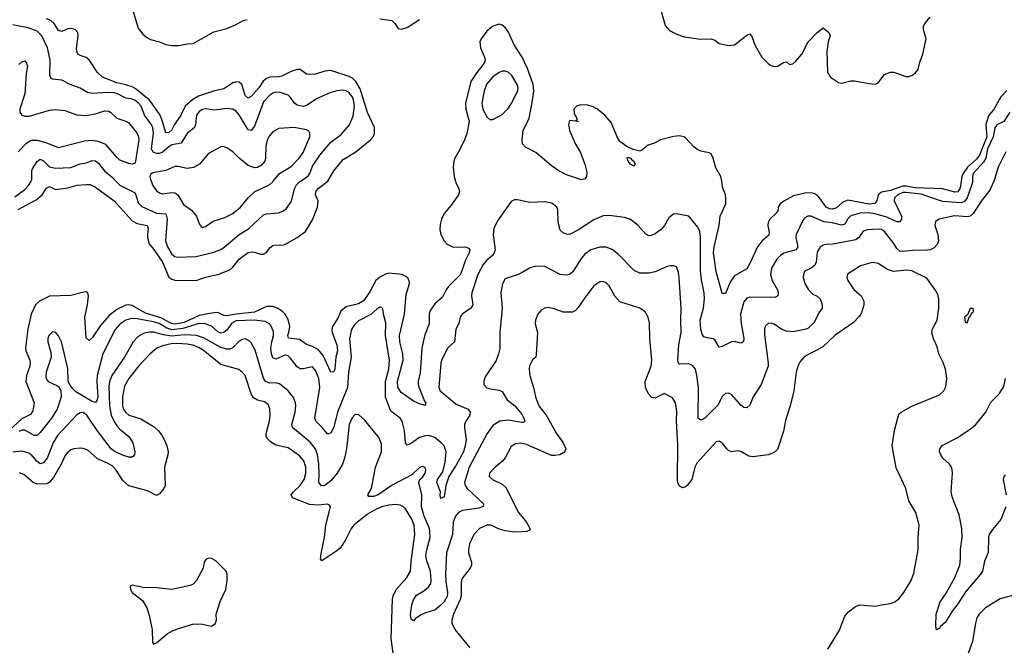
# Model space of a CAD drawing. Header units: inches. Extents: x 1839270 to 1929235, y 762242 to 910350.
# Tile 49 of 256: x 1856715 to 1863154, y 816966 to 821054. Entities that reach past the tile are written whole.
import ezdxf

# ---------------------------------------------------------------- set-up
doc = ezdxf.new("R2010")
doc.units = ezdxf.units.IN
doc.header["$MEASUREMENT"] = 0
for name, color, linetype in [('B8851', 7, 'Continuous'), ('B8852', 7, 'Continuous'), ('B8861', 7, 'Continuous'), ('B8862', 7, 'Continuous')]:
    doc.layers.add(name, color=color, linetype=linetype)

msp = doc.modelspace()

# ---------------------------------------------------------------- linework, layer by layer
at = {"layer": 'B8851', "color": 5}
for points, elevation in [([(1859564.8, 820000), (1859567.7, 819990), (1859587.6, 819950), (1859590.3, 819930), (1859583.7, 819910), (1859537.1, 819842.9), (1859492, 819788), (1859473.8, 819750), (1859464.7, 819715.3), (1859463.4, 819683.4), (1859470.2, 819650), (1859491.3, 819610), (1859510, 819587.8), (1859550, 819566.9), (1859630.6, 819570), (1859650, 819561.5), (1859658, 819550), (1859654.4, 819530), (1859630, 819482.2), (1859597.4, 819390), (1859518.8, 819310), (1859503.6, 819290), (1859479.7, 819240.3), (1859430, 819198.3), (1859397.2, 819150), (1859393, 819130), (1859393.5, 819066.5), (1859364.3, 818995.8), (1859345, 818910), (1859333.5, 818746.5), (1859322, 818690), (1859321.4, 818670), (1859328.1, 818648.1), (1859361.7, 818561.7), (1859370.2, 818550), (1859366, 818534), (1859330, 818543.1), (1859290, 818562), (1859210, 818618.9), (1859188.1, 818651.9), (1859185.4, 818690), (1859222.1, 818830), (1859220.1, 818870), (1859201.2, 818950), (1859199.4, 818990), (1859231, 819130), (1859242, 819258), (1859263.4, 819330), (1859262.5, 819350), (1859250.8, 819370), (1859216.3, 819390), (1859130, 819397.1), (1859108.1, 819391.9), (1859068.8, 819370), (1859043.3, 819350), (1859004.9, 819275.1), (1858962.8, 819217.2), (1858930, 819197.5), (1858850, 819178.4), (1858816.1, 819150), (1858795.6, 819104.4), (1858761.8, 819050), (1858757.4, 819030), (1858759.6, 819010), (1858788.4, 818930), (1858792.5, 818890), (1858783.1, 818850), (1858776.2, 818770), (1858770, 818753), (1858750, 818751.3), (1858700.5, 818860.5), (1858670, 818896.2), (1858630, 818919.4), (1858590, 818932.6), (1858544.8, 818964.8), (1858473.9, 818973.9), (1858467.8, 818990), (1858478, 819022), (1858481, 819050), (1858470, 819095), (1858450.4, 819130), (1858430.7, 819150.7), (1858399.8, 819170), (1858370, 819179.7), (1858330, 819179.9), (1858250, 819142.9), (1858130, 819130), (1858070, 819118.8), (1858050, 819122.3), (1858010, 819141.5), (1857970, 819136.5), (1857890, 819120.7), (1857790, 819076.2), (1857730, 819064.9), (1857704.8, 819070), (1857644.8, 819104.8), (1857537, 819137), (1857450, 819185.7), (1857430, 819191.7), (1857410, 819189.4), (1857350, 819160.1), (1857299.5, 819120.5), (1857244, 819056), (1857190, 818975.1), (1857170, 818958), (1857150, 818975.3), (1857141.2, 819110), (1857158.4, 819190), (1857164.7, 819250), (1857161.2, 819270), (1857150, 819276.2), (1857134.5, 819274.5), (1857050, 819252.3), (1856910, 819247.4), (1856844.7, 819215.3), (1856818.2, 819190), (1856789.6, 819130.4), (1856768.5, 819031.5), (1856753.4, 818910), (1856756.4, 818890), (1856780.7, 818830), (1856784.2, 818810), (1856782.7, 818790), (1856760.1, 818730), (1856756.2, 818690), (1856810.2, 818550), (1856801.3, 818498.7), (1856785.4, 818474.6), (1856730, 818446.8), (1856570, 818302.4)], 520), ([(1856683.9, 819896.1), (1856750, 819944.3), (1856773.9, 819970), (1856789.4, 820000)], 540), ([(1856705.2, 819814.8), (1856822.1, 819877.9), (1856862.4, 819910), (1856890, 819953.1), (1856910, 819964.2), (1856950, 819944.3), (1857030, 819954.8), (1857092.2, 819972.2), (1857150, 819978.4), (1857176.7, 819976.7), (1857210, 819961), (1857332.5, 819870), (1857450, 819740.4), (1857483.5, 819723.5), (1857549.5, 819709.5), (1857555.4, 819690), (1857550.1, 819650), (1857552, 819630), (1857561.9, 819590), (1857592.8, 819552.8), (1857649.6, 819469.6), (1857691.2, 819371.2), (1857710, 819357.8), (1857730, 819352.1), (1857870, 819350.8), (1857930, 819372.6), (1858011.3, 819390), (1858090, 819419.8), (1858110, 819436.5), (1858150.7, 819490), (1858210, 819533.8), (1858230, 819537.8), (1858250, 819535.8), (1858290, 819522.9), (1858310, 819522.6), (1858330, 819533.4), (1858350, 819562.6), (1858370, 819578.5), (1858390, 819582.8), (1858430, 819580.7), (1858450, 819585.5), (1858530, 819630.2), (1858584.4, 819670), (1858630, 819746.4), (1858662.3, 819830), (1858667.1, 819870), (1858649, 819910), (1858651.3, 819930), (1858667.7, 819952.3), (1858729.8, 820000)], 520), ([(1857344, 820000), (1857370, 819973), (1857465.9, 819925.9), (1857475.5, 819910), (1857490, 819856.9), (1857513.3, 819833.3), (1857610, 819790.1), (1857670, 819785.7), (1857679.2, 819750), (1857667.9, 819610), (1857681.7, 819570), (1857710, 819523.2), (1857730, 819506.7), (1857750, 819502), (1857870, 819506.7), (1857984.7, 819535.3), (1858030, 819552), (1858053.1, 819566.9), (1858150, 819651), (1858212, 819688), (1858310, 819779.7), (1858330, 819786), (1858407.5, 819792.5), (1858436.2, 819803.8), (1858459.9, 819820.1), (1858492.4, 819867.6), (1858513.2, 819950), (1858524.8, 819975.2), (1858550, 819999.1), (1858551.6, 820000)], 540), ([(1857574.3, 820000), (1857586.5, 819970), (1857610, 819936.9), (1857630, 819922.4), (1857650, 819917.2), (1857710, 819924.8), (1857730, 819922.3), (1857750, 819910.2), (1857786.6, 819846.6), (1857838, 819810), (1857871, 819771), (1857890, 819721), (1857902, 819702), (1857910, 819696.3), (1857930, 819703.1), (1857981.3, 819738.7), (1858057.4, 819762.6), (1858110, 819788.1), (1858159, 819830), (1858209.9, 819890.1), (1858250, 819929.2), (1858350, 819978), (1858370, 819995.5), (1858373.7, 820000)], 560), ([(1860000, 819870), (1859970, 819876.2), (1859950, 819876.2), (1859930, 819866), (1859839.9, 819740.1), (1859816, 819690), (1859811.3, 819650), (1859823.5, 819550), (1859818.5, 819530), (1859807, 819513), (1859770, 819482.9), (1859745.1, 819454.9), (1859712.2, 819390), (1859671.9, 819270), (1859670.2, 819250), (1859677.7, 819190), (1859665.5, 819170), (1859608.8, 819130), (1859596, 819110), (1859587.2, 819070), (1859568.4, 819031.6), (1859559.5, 818950), (1859514.4, 818910), (1859474.6, 818830), (1859469.2, 818810.8), (1859455.9, 818650), (1859463.9, 818630), (1859570, 818542.8), (1859648.4, 818510), (1859661.7, 818490), (1859659.6, 818470), (1859632.4, 818430), (1859624.5, 818410), (1859623.2, 818390), (1859634.7, 818310), (1859628.8, 818270), (1859616.6, 818230), (1859570, 818144.2), (1859520.9, 818070), (1859502, 818010), (1859490, 817935.3), (1859470, 817925.2), (1859464.9, 817944.9), (1859466.3, 817970), (1859443.9, 818030), (1859447.4, 818050), (1859481.4, 818098.6), (1859498.1, 818161.9), (1859503.1, 818230), (1859490.6, 818270), (1859470, 818292.3), (1859430, 818323.4), (1859390, 818336), (1859370, 818335), (1859330, 818323), (1859270, 818283.1), (1859250, 818274.7), (1859238.5, 818290), (1859231.6, 818370), (1859216.8, 818430), (1859202.6, 818450), (1859150, 818488.6), (1859140.9, 818500.9), (1859108, 818588), (1859106.9, 818690), (1859128.5, 818770), (1859133, 818830), (1859106.5, 818990), (1859110.6, 819070.6), (1859093.5, 819130), (1859090, 819168), (1859075.6, 819175.6), (1859070, 819176.2), (1859050, 819163), (1859011.4, 819128.6), (1858930, 819086), (1858902, 819058), (1858884.6, 819030), (1858871.3, 818970), (1858881.8, 818850), (1858864.5, 818750), (1858858.7, 818650), (1858793.3, 818490), (1858769.3, 818390.7), (1858750, 818353.6), (1858730, 818346), (1858692, 818392), (1858652.4, 818430), (1858645.8, 818450), (1858677.4, 818650), (1858671.1, 818710), (1858650, 818762), (1858630, 818786.3), (1858570, 818772.4), (1858550, 818772.6), (1858530, 818785.1), (1858484.8, 818844.8), (1858470, 818857.1), (1858450, 818861.8), (1858390, 818837), (1858370, 818845.3), (1858360.9, 818870), (1858358.6, 818910), (1858363.7, 818950), (1858375.8, 818990), (1858376.1, 819016.1), (1858356.6, 819056.6), (1858343.9, 819070), (1858321.4, 819081.4), (1858250.8, 819090.8), (1858130, 819085.9), (1858101.1, 819070), (1858070, 819026.2), (1858050.4, 819009.6), (1858030, 819006.1), (1858010, 819015.3), (1857970, 819051.1), (1857927.4, 819067.4), (1857888.1, 819068.1), (1857783.1, 819036.9), (1857710, 819028.2), (1857678.2, 819038.2), (1857626.8, 819070), (1857590, 819080.4), (1857470, 819101.5), (1857440.3, 819099.7), (1857409.7, 819090.3), (1857370, 819063.9), (1857340.5, 819030), (1857258, 818870), (1857222.4, 818730), (1857219.2, 818690), (1857225.6, 818590), (1857221, 818570), (1857210, 818553.5), (1857190, 818559.8), (1857083.3, 818623.3), (1857062, 818642), (1857045, 818665), (1857032.6, 818690), (1857030, 818774), (1856989.6, 818950), (1856970, 818989.3), (1856951, 819011), (1856930, 819013.6), (1856924.9, 819010), (1856905.3, 818990), (1856899.5, 818970), (1856898.7, 818950), (1856919, 818879), (1856921.3, 818850), (1856889.3, 818750), (1856885.9, 818725.9), (1856888.2, 818708.2), (1856901.6, 818690), (1856962.2, 818662.2), (1856972.7, 818652.7), (1856984, 818630), (1856987.3, 818590), (1856961, 818510), (1856922.7, 818450), (1856850, 818356.2), (1856830, 818337.7), (1856810, 818337.3), (1856750, 818371.8), (1856730, 818371.6), (1856710, 818362.5)], 540), ([(1860000, 819403.3), (1859974.8, 819390), (1859890, 819361.1), (1859872.1, 819327.9), (1859862.3, 819270), (1859870.3, 819170.3), (1859854.7, 819010), (1859854.8, 818905.2), (1859847.4, 818870), (1859830, 818826.6), (1859759.4, 818720.6), (1859750.3, 818690), (1859750.3, 818670.4), (1859767.7, 818650), (1859783.4, 818643.4), (1859850, 818634.4), (1859870, 818624.9), (1859902, 818570), (1859952.1, 818530), (1859988.5, 818490), (1860000, 818471.3)], 560), ([(1860000, 818421.1), (1859999, 818421), (1859910, 818437.6), (1859854.4, 818430), (1859810, 818403.1), (1859771.8, 818350), (1859653.8, 818130), (1859624, 818030), (1859627.6, 818010), (1859641.8, 817990), (1859748.9, 817890), (1859746, 817874), (1859717, 817863), (1859610, 817847.7), (1859585.5, 817834.5), (1859564.2, 817810), (1859550.1, 817770), (1859545.7, 817690), (1859506.5, 817570), (1859500.8, 817430), (1859502.9, 817382.9), (1859513.8, 817310), (1859510, 817284.7), (1859490, 817251.1), (1859470, 817228.5), (1859430, 817195.1), (1859370, 817177.7), (1859336.9, 817163.1), (1859301.2, 817138.8), (1859290, 817125.6), (1859276.2, 817136.2), (1859269.8, 817170), (1859279.3, 817230), (1859290, 817262.4), (1859310, 817292.8), (1859358.5, 817321.5), (1859390.5, 817349.6), (1859403.2, 817370), (1859406.5, 817390), (1859401.8, 817450), (1859377.9, 817517.9), (1859371.2, 817550), (1859376.6, 817590), (1859399.2, 817670), (1859397.9, 817710), (1859394.1, 817730), (1859359.5, 817810), (1859342.4, 817870), (1859344.9, 817950), (1859325.3, 818030), (1859331.3, 818048.7), (1859350, 818063.9), (1859366.2, 818090), (1859371.6, 818110), (1859367.6, 818127.6), (1859350, 818134.7), (1859330, 818128), (1859279.6, 818080.4), (1859150, 818012.8), (1859060.2, 817950), (1859030, 817939.5), (1858998.6, 817938.6), (1858991.5, 817950), (1859015.4, 817990), (1859041.4, 818130), (1859081.7, 818230), (1859081.8, 818281.8), (1859064, 818324), (1858970, 818439.6), (1858932.8, 818472.8), (1858910, 818475.4), (1858890, 818453.3), (1858870, 818409.4), (1858853, 818250), (1858840.3, 818190), (1858826, 818150), (1858790.6, 818090), (1858750, 818040.2), (1858710, 818010.8), (1858688.4, 818008.4), (1858672.2, 818030), (1858674.6, 818085.4), (1858670.7, 818150.7), (1858663.7, 818210), (1858650.4, 818250), (1858614.5, 818294.5), (1858498.6, 818390), (1858494.9, 818410), (1858516.8, 818490), (1858521.1, 818530), (1858518.8, 818550), (1858505, 818585), (1858469.9, 818629.9), (1858413.8, 818673.8), (1858390, 818681), (1858350, 818679.9), (1858323.7, 818690), (1858310, 818711.3), (1858255.1, 818895.1), (1858230, 818942.9), (1858216.8, 818956.8), (1858190, 818968.3), (1858170, 818965.4), (1858150, 818953.7), (1858109, 818911), (1858090, 818901.9), (1858070, 818900.2), (1858030, 818911.7), (1857916.4, 818976.4), (1857870.6, 818990.6), (1857794, 818994), (1857710, 818986.8), (1857654.9, 818994.9), (1857590, 819012.3), (1857566.6, 819013.4), (1857530, 819005), (1857490, 818984.5), (1857458.2, 818950), (1857401, 818850), (1857317, 818730), (1857304.5, 818695.5), (1857298.5, 818661.5), (1857302.6, 818530), (1857314.5, 818470), (1857330, 818432.8), (1857350, 818401.3), (1857370, 818378.1), (1857428.4, 818330), (1857455.2, 818290), (1857468.9, 818230), (1857467.1, 818212.9), (1857458.7, 818201.3), (1857450, 818195.6), (1857430, 818196.4), (1857393.4, 818206.6), (1857339.8, 818230), (1857313.6, 818250), (1857221, 818370), (1857154.3, 818470), (1857130, 818486.3), (1857110, 818484.5), (1857088.8, 818471.2), (1856962.8, 818337.2), (1856933.2, 818290), (1856894.3, 818190), (1856870, 818157.8), (1856850, 818152.2), (1856830, 818168.2), (1856790, 818213.3), (1856770, 818224.3), (1856730, 818235.5), (1856670, 818229.1)], 560), ([(1859165.7, 816850), (1859144, 817010), (1859153.4, 817266.6), (1859158.4, 817290), (1859176.8, 817330), (1859246.8, 817410), (1859270.8, 817450), (1859274.4, 817514.4), (1859299.5, 817690), (1859294.3, 817750), (1859279, 817790), (1859237.4, 817857.4), (1859225.4, 817870), (1859202.8, 817882.8), (1859170, 817886.9), (1859130, 817882), (1859090, 817872.9), (1859050, 817857.1), (1858990, 817822.1), (1858899.4, 817750), (1858882.1, 817730), (1858844.2, 817650), (1858810, 817601.1), (1858790, 817582.6), (1858690, 817517.2), (1858682, 817530), (1858686.5, 817566.5), (1858708.1, 817670), (1858717.8, 817750), (1858748, 817870), (1858741.3, 817881.3), (1858728.3, 817888.3), (1858670, 817882.1), (1858610, 817886.8), (1858498.8, 817930), (1858491.4, 817950), (1858505.4, 817970), (1858550, 818010.8), (1858575.5, 818050), (1858587.5, 818090), (1858587, 818130), (1858572.5, 818172.5), (1858545.2, 818205.2), (1858470, 818255.8), (1858390, 818272.9), (1858354.9, 818294.9), (1858335.1, 818315), (1858327.1, 818330), (1858327.2, 818350), (1858349.8, 818429.8), (1858353.5, 818470), (1858350.7, 818510.7), (1858340, 818540), (1858316.9, 818556.9), (1858270, 818567.2), (1858244.3, 818584.3), (1858228.6, 818610), (1858188.8, 818728.8), (1858170.4, 818750.4), (1858147.4, 818767.4), (1858030, 818801.5), (1857914.3, 818894.3), (1857889.9, 818910), (1857850, 818926.4), (1857810, 818934.9), (1857750, 818938.2), (1857704.8, 818935.2), (1857650, 818924.1), (1857612.4, 818907.6), (1857568.3, 818871.7), (1857492.1, 818790), (1857428.1, 818710), (1857400.1, 818659.9), (1857386.6, 818590), (1857388.4, 818530), (1857394.3, 818510), (1857410, 818486.8), (1857430, 818471), (1857507, 818447), (1857594.8, 818394.8), (1857621.1, 818370), (1857641.8, 818341.8), (1857660.8, 818310), (1857676.9, 818270), (1857685.5, 818230), (1857684, 818210), (1857662, 818130), (1857666.9, 818010), (1857657.3, 817990), (1857630, 817955.4), (1857610, 817943.9), (1857550, 817975.8), (1857430, 818008.2), (1857390, 818042.8), (1857346.8, 818110), (1857319.2, 818139.2), (1857290, 818157.1), (1857224.3, 818184.3), (1857160.2, 818240.2), (1857130, 818251.9), (1857110, 818254), (1857070, 818250.8), (1857050, 818243.1), (1857030, 818227.7), (1857013.4, 818206.6), (1856986.8, 818150), (1856936.5, 818063.5), (1856910, 818032.9), (1856890, 818021.7), (1856830, 818018.5), (1856803.6, 818030), (1856741.4, 818081.4), (1856713.5, 818093.5)], 580), ([(1860000, 818285.5), (1859990, 818287.7), (1859957.2, 818282.8), (1859930, 818265.6), (1859889.3, 818190.7), (1859871.6, 818170), (1859824.9, 818130), (1859787.4, 818090), (1859786, 818070), (1859806.4, 818050), (1859870, 818019.6), (1859895.4, 817995.4), (1859976, 817836), (1860000, 817806.2)], 580), ([(1860000, 817708.2), (1859950, 817705.3), (1859890, 817714.6), (1859847, 817727), (1859798, 817750), (1859770, 817751.6), (1859721.3, 817730), (1859684.4, 817690), (1859656.5, 817630), (1859650.3, 817590.3), (1859649.2, 817569.2), (1859670.2, 817510.2), (1859670.2, 817490), (1859661.8, 817470), (1859612.3, 817410), (1859605.3, 817394.7), (1859601.5, 817370), (1859602.6, 817290), (1859595.5, 817264.5), (1859552.4, 817170), (1859540.1, 817130), (1859541.2, 817110), (1859560.9, 817070), (1859659.2, 816950)], 580)]:
    msp.add_lwpolyline(points, dxfattribs=dict(at, elevation=elevation))
at = {"layer": 'B8851', "color": 5, "elevation": 620}
msp.add_lwpolyline([(1857950, 817535.1), (1857933, 817527), (1857922, 817510), (1857915.8, 817470), (1857870.8, 817389.2), (1857850, 817365.1), (1857830, 817356.4), (1857710, 817329.7), (1857610, 817341.3), (1857523.2, 817343.2), (1857450, 817359), (1857438, 817350), (1857441, 817330), (1857451.3, 817310), (1857518.8, 817258.8), (1857547.3, 817210), (1857560.7, 817170), (1857580.7, 817070), (1857583.6, 816983.6), (1857590, 816974), (1857610, 816982), (1857679.5, 817040.5), (1857710, 817059.1), (1857746.2, 817073.8), (1857854, 817106), (1857910, 817104), (1857970, 817090.4), (1857994.5, 817105.5), (1858001.6, 817130), (1857999.6, 817170), (1858027.3, 817252.7), (1858062.4, 817330), (1858071.8, 817390), (1858071.6, 817430), (1858064.5, 817450), (1857998.3, 817518.3), (1857970, 817532.3)], close=True, dxfattribs=at)
at = {"layer": 'B8852', "color": 5}
for points, elevation in [([(1857454.1, 821114.2), (1857490, 820999.7), (1857520, 820960), (1857550, 820935.4), (1857570, 820925.2), (1857629.5, 820909.5), (1857670, 820892.8), (1857710, 820885.7), (1857755.2, 820884.8), (1857810, 820896.1), (1857850, 820898.3), (1857985, 820975), (1858070, 820996.9), (1858130, 821022.2), (1858176.2, 821050), (1858203.4, 821056.6)], 520), ([(1858729.8, 820000), (1858730, 820000.2), (1858770, 820066.3), (1858830, 820140.2), (1858914.2, 820190), (1859008.6, 820270), (1859026.2, 820290), (1859036.4, 820310), (1859035.3, 820350), (1858989, 820449), (1858942.6, 820602.6), (1858914.4, 820650), (1858891.6, 820671.6), (1858870, 820683.2), (1858750, 820721.4), (1858710, 820718.2), (1858650, 820697.7), (1858610, 820695.3), (1858590, 820699.1), (1858550, 820728.6), (1858530, 820729.1), (1858490, 820714.9), (1858430, 820685), (1858410, 820680.3), (1858350, 820678.4), (1858329.3, 820670.7), (1858308.3, 820651.7), (1858279.6, 820610), (1858230, 820551.7), (1858210, 820541.4), (1858190, 820558.3), (1858167.4, 820630), (1858150, 820646.2), (1858130, 820648), (1858110, 820641.7), (1858050, 820603.4), (1857990, 820590.2), (1857884.6, 820555.4), (1857847.2, 820532.8), (1857796.3, 820490), (1857769.2, 820430), (1857727.2, 820370), (1857710, 820333.8), (1857690, 820317.8), (1857670, 820315.3), (1857649.9, 820390), (1857634, 820430), (1857579.6, 820510), (1857561.2, 820530), (1857470, 820604.5), (1857450, 820615.4), (1857410, 820629.1), (1857350, 820641.7), (1857257.9, 820677.9), (1857224.6, 820710), (1857170, 820792.8), (1857150, 820808.3), (1857110, 820821), (1857095.6, 820830), (1857088, 820848), (1857087, 820867), (1857096.8, 820950), (1857095.1, 820970), (1857077, 820990), (1857050, 820997.8), (1857030, 820994.8), (1856990, 820978.3), (1856970, 820983.5), (1856941.1, 821030), (1856918.2, 821050), (1856890, 821059.5)], 520), ([(1859070, 821059.8), (1859148.4, 821048.4), (1859167.4, 821030), (1859190, 820997.1), (1859210, 820992.2), (1859250, 821002.4), (1859330, 821055.6)], 520), ([(1858551.6, 820000), (1858582.1, 820017.9), (1858603.3, 820036.7), (1858613.3, 820050), (1858630, 820096.9), (1858678.8, 820170), (1858750, 820253.6), (1858816.6, 820303.3), (1858871.6, 820368.4), (1858896.3, 820423.7), (1858905.3, 820490), (1858898.7, 820530), (1858890, 820551.6), (1858870, 820576.8), (1858850, 820589.9), (1858833.4, 820593.4), (1858790, 820589.9), (1858742.7, 820577.3), (1858660.7, 820539.3), (1858590, 820492.7), (1858570, 820487.3), (1858530, 820495.3), (1858511.2, 820511.2), (1858486.2, 820546.2), (1858470, 820560.4), (1858417.6, 820577.6), (1858390, 820581), (1858370, 820574.7), (1858350, 820560.5), (1858310, 820517.4), (1858250, 820358.9), (1858230, 820329.8), (1858210, 820333.6), (1858150, 820432.9), (1858130, 820455.8), (1858110, 820469.1), (1858070, 820474.5), (1857990, 820462.4), (1857930, 820471), (1857910, 820467.1), (1857890, 820455.4), (1857871.4, 820430), (1857865.2, 820370), (1857858.8, 820350), (1857810.1, 820309.9), (1857772, 820247.9), (1857710, 820236), (1857690, 820224.2), (1857650, 820188.7), (1857630, 820179.6), (1857610, 820179.9), (1857588.5, 820188.5), (1857577.8, 820210), (1857589.9, 820310), (1857585.1, 820350), (1857573.7, 820373.7), (1857531.9, 820430), (1857509.4, 820490), (1857492.7, 820510), (1857470, 820526.6), (1857450, 820535.2), (1857410, 820540.9), (1857354.4, 820570), (1857330, 820576.6), (1857290, 820578.8), (1857190, 820573.2), (1857157.9, 820577.9), (1857110, 820607), (1857045.1, 820630), (1856990, 820658.7), (1856930, 820665.1), (1856920.9, 820670), (1856912.7, 820692.7), (1856914.6, 820790), (1856896.6, 820870), (1856859.4, 820950), (1856830, 820979.5), (1856770, 821001.7), (1856670, 821021)], 540), ([(1860000, 820808.7), (1859996.3, 820816.3), (1859949.2, 820889.2), (1859912.7, 820972.7), (1859890, 821002.6), (1859870, 821018.3), (1859850, 821024.3), (1859830, 821019.5), (1859806, 821010), (1859770, 820979.8), (1859732.1, 820930), (1859724.7, 820910), (1859728.8, 820870), (1859755, 820810), (1859758.2, 820790), (1859752.2, 820770), (1859703.6, 820710), (1859666, 820650), (1859629.7, 820510), (1859632.2, 820470), (1859654.2, 820390), (1859639.2, 820310), (1859624.7, 820270), (1859593.9, 820206.1), (1859560.1, 820150), (1859554, 820130), (1859550.8, 820090.8), (1859555.9, 820030), (1859564.8, 820000)], 520), ([(1856710, 820760.9), (1856730, 820778), (1856750, 820785.2), (1856760.9, 820770), (1856767.3, 820750), (1856756.8, 820703.2), (1856748.9, 820570), (1856715.4, 820470), (1856716.9, 820450), (1856729.6, 820430), (1856750, 820423.1), (1856776.7, 820423.3), (1856910, 820462.6), (1856950, 820466.9), (1857010, 820461.4), (1857090, 820432.8), (1857150, 820427.7), (1857210, 820439), (1857270, 820458.7), (1857297.6, 820457.6), (1857310, 820450.9), (1857351.2, 820411.2), (1857410, 820391.6), (1857430, 820379.8), (1857484.1, 820310), (1857493.1, 820290), (1857495.2, 820270), (1857470, 820116), (1857450, 820110.4), (1857430, 820114.3), (1857370, 820137.5), (1857350, 820155.2), (1857279.1, 820239.1), (1857230, 820259.3), (1857190, 820264.1), (1857138.4, 820261.6), (1856970, 820216.9), (1856888.7, 820248.7), (1856830, 820264), (1856790, 820264.5), (1856755.8, 820244.2), (1856706.3, 820190)], 560), ([(1858373.7, 820000), (1858415.1, 820050), (1858490, 820094.5), (1858543.7, 820150), (1858570, 820186.7), (1858612.2, 820290), (1858612.3, 820312.3), (1858606.5, 820326.5), (1858590, 820335.5), (1858510, 820349.8), (1858410, 820342.8), (1858370, 820320.8), (1858345.9, 820294.1), (1858332.9, 820267.1), (1858325.5, 820230), (1858323.2, 820150), (1858318.2, 820130), (1858296.9, 820103.1), (1858270, 820088.5), (1858250, 820087.2), (1858210, 820101.7), (1858149.7, 820150), (1858110, 820191.3), (1858070, 820216.2), (1858044.8, 820224.8), (1858030, 820223.6), (1857950, 820179.6), (1857892.2, 820110), (1857851.8, 820088.2), (1857810, 820082.8), (1857750, 820095), (1857730, 820094), (1857670, 820067.9), (1857585.9, 820054.1), (1857572, 820048), (1857565.3, 820030), (1857570.4, 820009.6), (1857574.3, 820000)], 560), ([(1856789.4, 820000), (1856794.6, 820010), (1856794.3, 820070), (1856799.3, 820080.7), (1856830, 820126.7), (1856850, 820143.9), (1856870, 820132.1), (1856910, 820092.8), (1856950, 820083.3), (1857050, 820089.4), (1857110, 820112.3), (1857150, 820118.8), (1857190, 820133.8), (1857210, 820131.3), (1857230, 820117.6), (1857270, 820067.8), (1857322.4, 820022.4), (1857344, 820000)], 540)]:
    msp.add_lwpolyline(points, dxfattribs=dict(at, elevation=elevation))
at = {"layer": 'B8852', "color": 5, "elevation": 540}
msp.add_lwpolyline([(1859890, 820718.3), (1859870, 820717.2), (1859850, 820709.8), (1859810, 820681.6), (1859770, 820634.5), (1859751.6, 820590), (1859738, 820510), (1859743.2, 820470), (1859770, 820419.3), (1859790, 820402), (1859810, 820401.6), (1859870, 820435.6), (1859910, 820474.3), (1859930, 820504.2), (1859973, 820590), (1859974.8, 820610), (1859968.8, 820630), (1859932.8, 820690), (1859910, 820711.1)], close=True, dxfattribs=at)
at = {"layer": 'B8861', "color": 5}
for points, elevation in [([(1863086, 820000), (1863060, 819940), (1863010, 819878), (1862951.2, 819788.8), (1862930, 819771.4), (1862912.8, 819767.2), (1862827.1, 819772.9), (1862727.3, 819750), (1862704.8, 819735.2), (1862700.3, 819710), (1862719.7, 819650), (1862724.6, 819610), (1862715.1, 819584.9), (1862696.3, 819563.7), (1862670, 819551.1), (1862651.9, 819548.1), (1862553.2, 819546.8), (1862490, 819539.2), (1862470, 819541.8), (1862450, 819559.7), (1862431.3, 819591.3), (1862370.3, 819670.3), (1862350, 819682.5), (1862330, 819686.5), (1862258.7, 819681.3), (1862230, 819671.9), (1862201.8, 819630), (1862183.6, 819616.4), (1862032, 819588), (1861990, 819586.2), (1861970, 819580.9), (1861950, 819568.2), (1861930, 819536), (1861924.5, 819470), (1861914.4, 819450), (1861890, 819431), (1861850, 819411.6), (1861840.3, 819390), (1861838.4, 819370), (1861850.3, 819330), (1861873.1, 819290), (1861901.3, 819261.3), (1861930, 819246.7), (1861948.9, 819230), (1861962.3, 819190), (1861963.1, 819170), (1861941.7, 819138.3), (1861910, 819076.5), (1861870, 819037.3), (1861850, 819029.1), (1861770, 819013.6), (1861730, 819018), (1861698, 819030), (1861650, 819065.4), (1861630, 819071.1), (1861610, 819069.6), (1861589.1, 819050.9), (1861584.9, 819030), (1861585.9, 818994.1), (1861610.2, 818810), (1861609.3, 818790), (1861563.6, 818670), (1861511.4, 818590), (1861490, 818535.1), (1861470, 818517.6), (1861450, 818520.5), (1861430, 818535.1), (1861370, 818604.7), (1861350, 818613.3), (1861330, 818611.8), (1861310, 818592.3), (1861282.4, 818537.6), (1861196.1, 818450), (1861170, 818436.3), (1861151.1, 818451.1), (1861153.1, 818650), (1861144.1, 818730), (1861134.9, 818770), (1861114.8, 818794.8), (1861090, 818805.7), (1861030, 818803.1), (1861022.7, 818810), (1861018, 818830), (1861025.4, 818930), (1861039.9, 819010), (1861037.7, 819090), (1861041.8, 819170), (1861028.5, 819368.5), (1861022.8, 819402.8), (1861010, 819438.4), (1860990, 819446), (1860970, 819446.3), (1860950, 819442.4), (1860870, 819407.4), (1860830, 819398.7), (1860770, 819398.2), (1860734.5, 819414.5), (1860630, 819521), (1860590, 819552.2), (1860550, 819567.4), (1860510, 819568.7), (1860450, 819550.8), (1860410, 819523.1), (1860386.3, 819493.7), (1860332.5, 819407.5), (1860310, 819389.8), (1860290, 819385.5), (1860250, 819389), (1860150, 819440.5), (1860090, 819443.6), (1860050, 819429.6), (1860000, 819403.3)], 560), ([(1862946, 820000), (1862946.2, 819990), (1862939.9, 819970), (1862911.2, 819890), (1862893.3, 819866.7), (1862870, 819858.7), (1862750, 819866.2), (1862610, 819914.8), (1862510, 819926.2), (1862490, 819924.4), (1862456.8, 819910), (1862435.1, 819890), (1862433.2, 819870), (1862480.7, 819770), (1862482.3, 819750), (1862470, 819733.3), (1862450, 819734), (1862384.8, 819764.8), (1862306.7, 819786.7), (1862267.1, 819792.9), (1862210.8, 819789.2), (1862150, 819773.5), (1862130, 819752.7), (1862110, 819717.8), (1862090, 819712.7), (1862030, 819727.1), (1861973.7, 819733.7), (1861890, 819769.9), (1861870, 819769.8), (1861850, 819760.3), (1861837.2, 819742.8), (1861793.1, 819650), (1861790.9, 819630), (1861803.5, 819570), (1861792.9, 819550), (1861712.4, 819527.6), (1861690, 819513.2), (1861665.6, 819490), (1861632, 819430), (1861623.9, 819390), (1861636.9, 819350), (1861670.2, 819290), (1861675.3, 819270), (1861672, 819250), (1861658, 819242), (1861630, 819238.2), (1861490, 819240.3), (1861470, 819235.1), (1861450.1, 819209.9), (1861429.5, 819130), (1861432.2, 819070), (1861450.9, 818970), (1861448.8, 818951.2), (1861437.5, 818942.5), (1861430, 818940.5), (1861390, 818952.4), (1861370, 818949.8), (1861310, 818919.1), (1861290, 818915.1), (1861261.2, 818961.2), (1861249.6, 818969.6), (1861210, 818974.7), (1861190, 818982.4), (1861179, 818999), (1861169.9, 819029.9), (1861165.6, 819090), (1861186.8, 819170), (1861193.5, 819230), (1861191, 819270), (1861173.5, 819353.5), (1861167.5, 819412.5), (1861168.2, 819630), (1861162, 819670), (1861150, 819699.6), (1861090, 819769.4), (1861010, 819785.6), (1860990, 819782.9), (1860961.2, 819758.8), (1860932.4, 819710), (1860910, 819682.9), (1860870, 819655.1), (1860844.2, 819644.2), (1860830, 819642.4), (1860810, 819651.8), (1860759.7, 819710), (1860710, 819749.7), (1860670, 819762.6), (1860570, 819775.3), (1860530, 819771.9), (1860470, 819747.1), (1860370, 819681.6), (1860310, 819651.3), (1860290, 819653.3), (1860270, 819662.4), (1860250, 819679.5), (1860236.1, 819730), (1860234.1, 819814.1), (1860227, 819830), (1860194.6, 819854.6), (1860150, 819864.7), (1860050, 819859.7), (1860000, 819870)], 540), ([(1862871.7, 820000), (1862864.7, 819955.3), (1862850, 819930.5), (1862830, 819927), (1862750, 819948.6), (1862570, 819954.7), (1862510, 819967.5), (1862490, 819966.9), (1862410, 819938.5), (1862350, 819927.2), (1862328.9, 819910), (1862319.4, 819870), (1862306.8, 819853.2), (1862270, 819849.7), (1862130, 819874.7), (1862098.5, 819861.5), (1862056.1, 819823.9), (1862030, 819816.2), (1862010, 819818.8), (1861990, 819829.4), (1861946.3, 819890), (1861930, 819907.1), (1861910, 819919.1), (1861890, 819923.7), (1861850, 819921.3), (1861775.7, 819904.2), (1861711.5, 819868.5), (1861687.7, 819850), (1861675.8, 819830), (1861674.4, 819810), (1861662.8, 819790), (1861621.1, 819750), (1861610.2, 819730), (1861608.6, 819710), (1861616.4, 819663.6), (1861614, 819646), (1861570.7, 819609.3), (1861539.7, 819570), (1861490, 819460.7), (1861470, 819427.3), (1861390, 819379.7), (1861360.5, 819339.5), (1861330, 819265.7), (1861310, 819265.1), (1861269.5, 819409.5), (1861251.6, 819530), (1861256.8, 819570), (1861289.1, 819709.1), (1861296.3, 819770), (1861331.9, 819850), (1861332.8, 819892.8), (1861330.8, 819910.8), (1861314.3, 819954.3), (1861306.2, 820000)], 520), ([(1861999.3, 816940.7), (1862076.1, 817063.9), (1862110, 817157), (1862135.5, 817184.5), (1862180, 817220), (1862210, 817230.3), (1862310, 817220.8), (1862350, 817231.3), (1862410, 817238.3), (1862437, 817250), (1862464.2, 817270), (1862497.4, 817310), (1862545.6, 817390), (1862562.8, 817437.2), (1862589.7, 817590), (1862589.6, 817670), (1862596.9, 817750), (1862574.9, 817834.9), (1862529.7, 817910), (1862509.5, 817990), (1862445.7, 818125.7), (1862420.4, 818270), (1862435.8, 818370), (1862463.6, 818476.4), (1862478.4, 818490), (1862550, 818528.8), (1862730, 818603), (1862758, 818630), (1862769.5, 818650), (1862774.5, 818670), (1862777.6, 818710), (1862769.6, 818769.6), (1862754.5, 818814.5), (1862726.6, 818870), (1862715.5, 818915.5), (1862690, 818968), (1862680.9, 819010), (1862684.9, 819035.1), (1862714.5, 819090), (1862725.1, 819170), (1862726, 819230), (1862718.2, 819258.2), (1862702, 819290), (1862646.3, 819366.3), (1862550, 819412.8), (1862516.5, 819416.5), (1862430, 819408.6), (1862390, 819422.4), (1862330, 819461), (1862306.4, 819466.4), (1862290, 819466.6), (1862214.4, 819445.6), (1862129.1, 819390.9), (1862123.7, 819370), (1862130.3, 819350), (1862170, 819291.4), (1862217.1, 819250), (1862235.8, 819215.8), (1862236, 819190), (1862221, 819139), (1862205.6, 819114.4), (1862165.6, 819074.4), (1862048, 818992), (1861965.3, 818914.7), (1861847.2, 818852.8), (1861818.9, 818821.1), (1861805.7, 818794.3), (1861793, 818750), (1861777.2, 818630), (1861753.8, 818530), (1861724.1, 818435.9), (1861710, 818365.2), (1861670, 818246), (1861650, 818225.6), (1861610, 818211.2), (1861510, 818196.9), (1861483.1, 818203.1), (1861430, 818232), (1861410, 818236.2), (1861370, 818231.3), (1861350, 818239.7), (1861338.7, 818250), (1861308.5, 818288.4), (1861290, 818299.6), (1861270, 818296.2), (1861143.3, 818156.7), (1861130.1, 818130), (1861110, 818049.7), (1861080.3, 818010), (1861070, 818001.5), (1861050, 817996), (1861027.5, 818007.5), (1861018.4, 818030), (1861016.2, 818050), (1861018.1, 818278.1), (1861009.9, 818430), (1861013.5, 818493.5), (1861004.1, 818550), (1860984.1, 818584.1), (1860930, 818612.6), (1860870, 818581.3), (1860850, 818586.3), (1860827.8, 818610), (1860808.2, 818650), (1860805.4, 818690), (1860845.6, 818790), (1860848.7, 818828.7), (1860835.6, 818970), (1860833.6, 819073.6), (1860826, 819110), (1860805.4, 819145.4), (1860769.7, 819169.7), (1860639.5, 819210), (1860607.3, 819247.3), (1860570, 819314.3), (1860550, 819334), (1860530, 819344), (1860510, 819342), (1860470, 819314.3), (1860410, 819237.4), (1860367.1, 819172.9), (1860350, 819153.5), (1860330, 819142.7), (1860270, 819142.2), (1860210, 819165.3), (1860170, 819172.8), (1860150, 819169.7), (1860124.6, 819155.4), (1860103.6, 819130), (1860088, 819090), (1860087, 819067), (1860102, 819010), (1860093.5, 818866.5), (1860090.2, 818849.8), (1860068.6, 818831.4), (1860050, 818792.7), (1860047.1, 818770), (1860050.3, 818730), (1860074.7, 818650), (1860087.5, 818590), (1860110, 818530.4), (1860159.1, 818470), (1860224.8, 818350), (1860269.3, 818290), (1860286.7, 818250), (1860283.1, 818236.9), (1860274, 818226), (1860248.2, 818211.8), (1860214.7, 818205.3), (1860193.2, 818206.8), (1860030, 818279.1), (1860000, 818285.5)], 580), ([(1863164.6, 817870), (1863131.9, 817788.1), (1863077, 817723), (1863055.2, 817690), (1863050.2, 817670), (1863047.9, 817572.1), (1863025.1, 817514.9), (1863010.3, 817450), (1862998.7, 817430), (1862901.4, 817318.6), (1862850, 817237.6), (1862812.7, 817190), (1862770, 817117.2), (1862733.7, 817086.3), (1862730, 817078), (1862710, 817068), (1862705.2, 817090), (1862709, 817170), (1862734, 817250), (1862773, 817307), (1862831.3, 817410), (1862862.7, 817490), (1862867.8, 817530), (1862867.2, 817592.8), (1862879.2, 817670), (1862875.5, 817730), (1862858.9, 817818.9), (1862815.5, 817930), (1862806.5, 817970), (1862815.7, 818090), (1862813.9, 818113.9), (1862809, 818130), (1862794.4, 818150), (1862752.4, 818190), (1862738.5, 818210), (1862729.8, 818230), (1862731.2, 818250), (1862747.3, 818272.7), (1862841, 818318.9), (1862930, 818378.5), (1862968.3, 818410), (1863032.1, 818490), (1863065.4, 818554.6), (1863120.9, 818610), (1863150, 818657.1), (1863161.8, 818710)], 560), ([(1860000, 818471.3), (1860013, 818450), (1860018, 818430), (1860010, 818422), (1860000, 818421.1)], 560), ([(1863158.9, 818081.1), (1863150.2, 818069.8), (1863145.8, 818050), (1863166.9, 817950)], 560), ([(1860000, 817806.2), (1860029.1, 817770), (1860053.3, 817726.7), (1860044.7, 817715.3), (1860031.3, 817710), (1860000, 817708.2)], 580), ([(1863256.1, 817303.9), (1863127.7, 817270), (1863030, 817211), (1862989.5, 817170.5), (1862975, 817145), (1862964.7, 817110), (1862946, 816990), (1862886.5, 816830), (1862885.4, 816805.4), (1862894.9, 816750), (1862879.5, 816690), (1862881.3, 816650), (1862906.7, 816590), (1862968.5, 816490), (1863006.4, 816410), (1863030, 816376.3), (1863050, 816355.5), (1863110, 816310.7), (1863238, 816250)], 580)]:
    msp.add_lwpolyline(points, dxfattribs=dict(at, elevation=elevation))
at = {"layer": 'B8861', "color": 5, "elevation": 580}
msp.add_lwpolyline([(1862950, 819166), (1862930, 819166), (1862914, 819126), (1862894, 819110), (1862898, 819078), (1862910, 819074), (1862926, 819114), (1862930, 819114), (1862942, 819138), (1862952.9, 819147.1)], close=True, dxfattribs=at)
at = {"layer": 'B8862', "color": 5}
for points, elevation in [([(1860906.4, 821126.4), (1860936.5, 821016.5), (1860964.8, 820984.8), (1861017.2, 820957.2), (1861063, 820943), (1861166.8, 820926.8), (1861236, 820930), (1861261, 820921), (1861290, 820898.9), (1861353.4, 820886.6), (1861390, 820890.4), (1861470, 820954.4), (1861490, 820961.1), (1861501.1, 820950), (1861525.6, 820885.6), (1861569, 820810), (1861610, 820769.1), (1861630, 820755.2), (1861650, 820748.4), (1861670, 820751), (1861710, 820773.8), (1861730, 820779.5), (1861750, 820761.7), (1861770, 820765.6), (1861790, 820782.6), (1861829.9, 820830), (1861870.7, 820909.3), (1861930, 820970.5), (1861970, 821000.7), (1862006.8, 820970), (1862014.9, 820950), (1862001.3, 820910), (1861992.3, 820847.7), (1861998.6, 820710), (1862018, 820678), (1862070, 820644.6), (1862090, 820639.5), (1862150, 820654.9), (1862175.1, 820655.1), (1862270, 820637.1), (1862310, 820634), (1862330, 820642.8), (1862370, 820695.5), (1862410, 820712), (1862431.8, 820711.8), (1862510, 820683.8), (1862530, 820683.8), (1862550, 820690.5), (1862573.6, 820706.4), (1862591.5, 820730), (1862599.7, 820770), (1862620.4, 820830), (1862642.3, 820930), (1862625.5, 820990), (1862626.4, 821010), (1862635.2, 821030), (1862669.9, 821070.1)], 520), ([(1861306.2, 820000), (1861300.9, 820030), (1861266.5, 820086.5), (1861249.8, 820149.8), (1861236.8, 820176.8), (1861224.9, 820184.9), (1861170, 820195.4), (1861150, 820203.4), (1861123.3, 820223.3), (1861070, 820282.4), (1861057.2, 820290), (1861030, 820295.3), (1860990, 820291.9), (1860904.9, 820270), (1860870, 820249.8), (1860825.2, 820234.8), (1860781.2, 820198.8), (1860770, 820196.1), (1860727.2, 820207.1), (1860684.7, 820224.7), (1860639.5, 820259.5), (1860623.5, 820283.5), (1860582.5, 820382.5), (1860540.7, 820430), (1860490, 820471.8), (1860465.8, 820485.8), (1860430, 820495.8), (1860383, 820497), (1860356.5, 820490), (1860339.8, 820470), (1860341.9, 820441.9), (1860358.5, 820410), (1860359.3, 820400.7), (1860352.7, 820392.7), (1860370.3, 820389.7), (1860310, 820395.1), (1860304, 820370), (1860310.1, 820330), (1860350, 820240.3), (1860379.4, 820190), (1860411, 820110), (1860422.9, 820057.1), (1860421.3, 820030), (1860410, 820014.5), (1860390, 820008.3), (1860290, 820041.3), (1860236, 820070), (1860190, 820101.5), (1860090, 820187.4), (1860022, 820222), (1860003.8, 820243.8), (1860000.5, 820270), (1860008.6, 820330), (1860046.1, 820410), (1860067.2, 820512.8), (1860077.7, 820590), (1860073.4, 820630), (1860035.7, 820735.7), (1860000, 820808.7)], 520), ([(1863170, 820592.7), (1863131.7, 820550), (1863088.3, 820471.7), (1863050, 820425.5), (1863032.9, 820370), (1863038.8, 820290), (1862990.9, 820169.1), (1862974.6, 820145.4), (1862912.3, 820090), (1862884.2, 820050), (1862876.4, 820030), (1862871.7, 820000)], 520), ([(1863189.2, 820450.8), (1863150.2, 820390), (1863110, 820370.5), (1863100, 820360), (1863092.1, 820347.9), (1863081.1, 820290), (1863044.7, 820210), (1863033.2, 820150), (1863016.9, 820123.1), (1862951.1, 820050), (1862945.5, 820030), (1862946, 820000)], 540), ([(1863163.1, 820190), (1863112.8, 820090), (1863090, 820009.3), (1863086, 820000)], 560)]:
    msp.add_lwpolyline(points, dxfattribs=dict(at, elevation=elevation))
at = {"layer": 'B8862', "color": 5, "elevation": 520}
msp.add_lwpolyline([(1860730, 820097.2), (1860710, 820109.4), (1860695.1, 820130), (1860687.6, 820150), (1860690, 820156), (1860710, 820150.3), (1860718, 820138), (1860731.7, 820130), (1860740.7, 820110)], close=True, dxfattribs=at)

doc.saveas('drawing.dxf')
